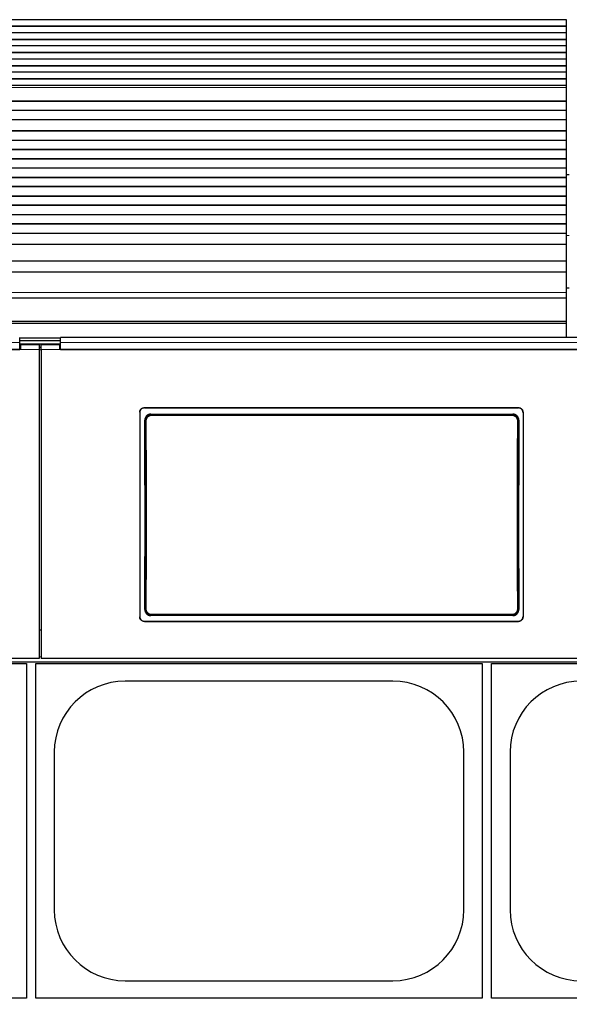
# Model space of a CAD drawing. Header units: inches. Extents: x 0 to 20790, y -12 to 14700.
# Tile 92 of 256: x 1990 to 2581, y 10541 to 11600. Entities that reach past the tile are written whole.
import ezdxf

# ---------------------------------------------------------------- set-up
doc = ezdxf.new("R2010")
doc.units = ezdxf.units.IN
doc.layers.add('1', color=7, linetype='Continuous', true_color=0xffffff)
doc.layers.add('254', color=7, linetype='Continuous', true_color=0xffffff)
doc.styles.add('latin_extended', font='simplex.shx')
doc.dimstyles.get("Standard").update_dxf_attribs({"dimtxt": 0.18, "dimasz": 0.18, "dimexe": 0.18, "dimexo": 0.0625, "dimgap": 0.09, "dimtad": 0, "dimtih": 1, "dimtoh": 1, "dimdec": 4, "dimzin": 0, "dimdsep": 46, "dimtxsty": 'Standard', "dimcen": 0.09, "dimadec": 0, "dimazin": 0, "dimtfac": 1, "dimtdec": 4, "dimtofl": 0, "dimtmove": 0, "dimatfit": 3, "dimfxl": 1, "dimtolj": 1, "dimtzin": 0, "dimarcsym": 0})

# ---------------------------------------------------------------- blocks, each defined once
blk = doc.blocks.new('_U2')
at = {"layer": '254', "color": 3, "linetype": 'Continuous', "lineweight": 13, "transparency": 16777216}
for p, q in [((7346.1, 11562.4), (7346.1, 8391.8)), ((658.6, 9851.5), (658.6, 8391.8)), ((781.1, 8426.8), (7223.6, 8426.8))]:
    blk.add_line(p, q, dxfattribs=at)
at = {"layer": '254', "color": 3, "transparency": 16777216}
for points in [[(781.1, 8447.2), (781.1, 8406.4), (658.6, 8426.8)], [(7223.6, 8406.4), (7223.6, 8447.2), (7346.1, 8426.8)]]:
    blk.add_solid(points, dxfattribs=at)
at = {"layer": 'Defpoints', "color": 0, "transparency": 16777216}
for p in [(7346.1, 11597.4), (658.6, 9886.5), (7346.1, 8426.8)]:
    blk.add_point(p, dxfattribs=at)
at = {"layer": '254', "color": 2, "lineweight": 13, "transparency": 16777216, "insert": (3786.5, 8610.6), "char_height": 122.5, "attachment_point": 1, "style": 'latin_extended'}
blk.add_mtext('\\A1;6687', dxfattribs=at)

msp = doc.modelspace()

# ---------------------------------------------------------------- linework, layer by layer
at = {"layer": '1', "color": 2, "linetype": 'Continuous', "lineweight": 25}
for p, q in [((2578.058, 11600.158), (1362.571, 11600.158)), ((2578.058, 11593.087), (2578.058, 11600.158)), ((2578.058, 11593.087), (1362.571, 11593.087)), ((2578.058, 11592.733), (1362.571, 11592.733)), ((2578.058, 11592.733), (2578.058, 11593.087)), ((2578.058, 11586.016), (2578.058, 11592.733)), ((2578.058, 11586.016), (1362.571, 11586.016)), ((2578.058, 11578.945), (1362.571, 11578.945)), ((2578.058, 11578.591), (1362.571, 11578.591)), ((2578.058, 11578.945), (2578.058, 11586.016)), ((2578.058, 11578.591), (2578.058, 11578.945)), ((2578.058, 11571.874), (2578.058, 11578.591)), ((2578.058, 11571.874), (1362.571, 11571.874)), ((2578.058, 11564.803), (2578.058, 11571.874)), ((2578.058, 11564.803), (1362.571, 11564.803)), ((2578.058, 11564.449), (1362.571, 11564.449)), ((2578.058, 11557.732), (1362.571, 11557.732)), ((2578.058, 11564.449), (2578.058, 11564.803)), ((2578.058, 11557.732), (2578.058, 11564.449)), ((2578.058, 11550.661), (2578.058, 11557.732)), ((2578.058, 11550.661), (1362.571, 11550.661)), ((2578.058, 11550.307), (1362.571, 11550.307)), ((2578.058, 11550.307), (2578.058, 11550.661)), ((2578.058, 11543.59), (2578.058, 11550.307)), ((2578.058, 11543.59), (1362.571, 11543.59)), ((2578.058, 11536.518), (1362.571, 11536.518)), ((2578.058, 11536.165), (1362.571, 11536.165)), ((2578.058, 11536.518), (2578.058, 11543.59)), ((2578.058, 11536.165), (2578.058, 11536.518)), ((2578.058, 11529.447), (2578.058, 11536.165)), ((2578.058, 11529.447), (1362.571, 11529.447)), ((2578.058, 11527.174), (2578.058, 11529.447)), ((2578.058, 11513.031), (2578.058, 11527.174)), ((2578.058, 11512.316), (1362.571, 11512.316)), ((2578.058, 11512.066), (1362.571, 11512.066)), ((2578.058, 11512.316), (2578.058, 11513.031)), ((2578.058, 11512.066), (2578.058, 11512.316)), ((2578.058, 11502.566), (2578.058, 11512.066)), ((2578.058, 11502.566), (1362.571, 11502.566)), ((2578.058, 11502.316), (1362.571, 11502.316)), ((2578.058, 11492.316), (1362.571, 11492.316)), ((2578.058, 11502.316), (2578.058, 11502.566)), ((2578.058, 11492.316), (2578.058, 11502.316)), ((2578.058, 11480.566), (2578.058, 11492.316)), ((2578.058, 11480.566), (1362.571, 11480.566)), ((2578.058, 11480.316), (1362.571, 11480.316)), ((2578.058, 11480.316), (2578.058, 11480.566)), ((2578.058, 11470.316), (2578.058, 11480.316)), ((2578.058, 11470.316), (1362.571, 11470.316)), ((2578.058, 11470.066), (1362.571, 11470.066)), ((2578.058, 11460.566), (1362.571, 11460.566)), ((2578.058, 11470.066), (2578.058, 11470.316)), ((2578.058, 11460.566), (2578.058, 11470.066)), ((2578.058, 11460.316), (2578.058, 11460.566)), ((2578.058, 11460.316), (1362.571, 11460.316)), ((2578.058, 11450.316), (1362.571, 11450.316)), ((2578.058, 11450.066), (1362.571, 11450.066)), ((2578.058, 11450.316), (2578.058, 11460.316)), ((2578.058, 11450.066), (2578.058, 11450.316)), ((2578.058, 11440.566), (2578.058, 11450.066)), ((2578.058, 11440.566), (1362.571, 11440.566)), ((2578.058, 11440.316), (1362.571, 11440.316)), ((2578.058, 11440.316), (2578.058, 11440.566)), ((2578.058, 11430.316), (2578.058, 11440.316)), ((2578.058, 11430.316), (1362.571, 11430.316)), ((2578.058, 11430.066), (1362.571, 11430.066)), ((2578.058, 11433.463), (2581.054, 11433.463)), ((2578.058, 11433.463), (2581.054, 11433.463)), ((2578.058, 11430.066), (2578.058, 11430.316)), ((2578.058, 11420.566), (2578.058, 11430.066)), ((2578.058, 11420.566), (1362.571, 11420.566)), ((2578.058, 11420.316), (1362.571, 11420.316)), ((2578.058, 11420.316), (2578.058, 11420.566)), ((2578.058, 11410.316), (2578.058, 11420.316)), ((2578.058, 11410.316), (1362.571, 11410.316)), ((2578.058, 11410.066), (1362.571, 11410.066)), ((2578.058, 11410.066), (2578.058, 11410.316)), ((2578.058, 11400.566), (2578.058, 11410.066)), ((2578.058, 11400.566), (1362.571, 11400.566)), ((2578.058, 11400.316), (1362.571, 11400.316)), ((2578.058, 11400.316), (2578.058, 11400.566)), ((2578.058, 11390.316), (2578.058, 11400.316)), ((2578.058, 11390.316), (1362.571, 11390.316)), ((2578.058, 11390.066), (1362.571, 11390.066)), ((2578.058, 11390.066), (2578.058, 11390.316)), ((2578.058, 11380.566), (2578.058, 11390.066)), ((2578.058, 11380.566), (1362.571, 11380.566)), ((2578.058, 11380.316), (1362.571, 11380.316)), ((2578.058, 11380.316), (2578.058, 11380.566)), ((2578.058, 11370.316), (2578.058, 11380.316)), ((2578.058, 11370.316), (1362.571, 11370.316)), ((2578.058, 11370.066), (1362.571, 11370.066)), ((2578.058, 11370.066), (2578.058, 11370.316)), ((2578.058, 11358.333), (2578.058, 11370.066)), ((2578.058, 11358.333), (1362.571, 11358.333)), ((2578.058, 11340.521), (2578.058, 11358.333)), ((2578.058, 11340.521), (1362.571, 11340.521)), ((2578.058, 11328.561), (2578.058, 11340.521)), ((2578.058, 11328.561), (1362.058, 11328.561)), ((2578.058, 11306.698), (2578.058, 11328.561)), ((2581.058, 11311.463), (2578.055, 11311.463)), ((2578.058, 11300.978), (2578.058, 11306.698)), ((1362.058, 11300.978), (2578.058, 11300.978)), ((2578.058, 11275.435), (2578.058, 11300.977)), ((2578.058, 11275.435), (1362.058, 11275.435)), ((2578.058, 11273.171), (1362.058, 11273.171)), ((2578.058, 11273.171), (2578.058, 11275.435)), ((2578.058, 11258.23), (2578.058, 11273.171)), ((1990.308, 11252.857), (1990.308, 11258.229)), ((2034.308, 11257.426), (1990.308, 11257.426)), ((2034.308, 11254.827), (1990.308, 11254.827)), ((1990.308, 11245.343), (1990.308, 11252.857)), ((2034.301, 11251.123), (1990.319, 11251.123)), ((2011.308, 11250.418), (1991.308, 11250.418)), ((1991.308, 11250.418), (1991.308, 11245.338)), ((2011.308, 11250.418), (2011.308, 11245.338)), ((2033.308, 11250.418), (2013.308, 11250.418)), ((2013.308, 11245.338), (2013.308, 11250.418)), ((2033.308, 11245.338), (2033.308, 11250.418)), ((2617.308, 11258.229), (2034.308, 11258.229)), ((2034.308, 11252.857), (2034.308, 11258.229)), ((2034.308, 11245.343), (2034.308, 11252.857)), ((1991.308, 11245.338), (1406.308, 11245.338)), ((1407.308, 11245.343), (1990.308, 11245.343)), ((1991.308, 11247.418), (1990.308, 11247.418)), ((2013.308, 11247.418), (2011.308, 11247.418)), ((2011.308, 11245.338), (2011.308, 10912.968)), ((2013.308, 11245.338), (2013.308, 10912.968)), ((2034.308, 11247.418), (2033.308, 11247.418)), ((2618.308, 11245.338), (2033.308, 11245.338)), ((2034.308, 11245.343), (2617.308, 11245.343)), ((2119.308, 11177.86), (2119.308, 10957.787)), ((2124.308, 11182.835), (2526.308, 11182.835)), ((2124.308, 11182.531), (2526.308, 11182.531)), ((2131.222, 11175.773), (2520.394, 11175.773)), ((2531.308, 11177.86), (2531.308, 10957.787)), ((2124.308, 10953.076), (2526.308, 10953.076)), ((2124.308, 10952.806), (2526.308, 10952.806)), ((2520.331, 10959.118), (2131.285, 10959.118)), ((2013.308, 10943.366), (2011.308, 10943.366)), ((2011.308, 10912.968), (1386.308, 10912.968)), ((2638.308, 10912.968), (2013.308, 10912.968)), ((1386.308, 10909.382), (2636.308, 10909.382)), ((1517.558, 10907.463), (1997.558, 10907.463)), ((1997.558, 10907.463), (1997.558, 10547.463)), ((2007.558, 10907.463), (2487.558, 10907.463)), ((2007.558, 10547.463), (2007.558, 10907.463)), ((2487.558, 10907.463), (2487.558, 10547.463)), ((2497.558, 10907.463), (2977.558, 10907.463)), ((2497.558, 10547.463), (2497.558, 10907.463)), ((2391.558, 10888.563), (2103.558, 10888.563)), ((2027.458, 10812.463), (2027.458, 10642.463)), ((2467.658, 10642.463), (2467.658, 10812.463)), ((2517.458, 10812.463), (2517.458, 10642.463)), ((2103.558, 10566.363), (2391.558, 10566.363)), ((1997.558, 10547.463), (1517.558, 10547.463)), ((2487.558, 10547.463), (2007.558, 10547.463)), ((2977.558, 10547.463), (2497.558, 10547.463))]:
    msp.add_line(p, q, dxfattribs=at)
at = {"layer": '1', "color": 110, "linetype": 'Continuous', "lineweight": 13}
for p, q in [((2578.058, 11527.174), (1362.571, 11527.174)), ((2578.058, 11513.031), (1362.571, 11513.031)), ((2581.06, 11367.913), (2578.059, 11367.913)), ((2578.058, 11306.698), (1362.058, 11306.698)), ((2011.308, 11245.338), (1991.308, 11245.338)), ((2033.308, 11245.338), (2013.308, 11245.338)), ((2124.308, 11182.835), (2124.308, 11182.531)), ((2131.222, 11175.773), (2131.78, 11175.215)), ((2131.78, 11175.215), (2519.837, 11175.215)), ((2131.78, 11175.215), (2131.78, 11174.305)), ((2519.837, 11175.215), (2520.394, 11175.773)), ((2519.837, 11175.215), (2519.837, 11174.305)), ((2526.308, 11182.531), (2526.308, 11182.835)), ((2125.314, 11168.698), (2124.763, 11169.249)), ((2519.837, 11174.305), (2131.78, 11174.305)), ((2526.854, 11169.249), (2526.302, 11168.698)), ((2124.822, 10965.637), (2125.314, 10966.129)), ((2526.302, 10966.129), (2526.794, 10965.637)), ((2124.308, 10953.076), (2124.308, 10952.806)), ((2131.78, 10959.613), (2131.285, 10959.118)), ((2131.78, 10959.613), (2131.78, 10960.523)), ((2131.78, 10960.523), (2519.837, 10960.523)), ((2519.837, 10959.613), (2131.78, 10959.613)), ((2519.837, 10960.523), (2519.837, 10959.613)), ((2520.331, 10959.118), (2519.837, 10959.613)), ((2526.308, 10952.806), (2526.308, 10953.076)), ((2013.3, 10914.651), (2011.308, 10914.651))]:
    msp.add_line(p, q, dxfattribs=at)
at = {"layer": '1', "color": 2, "linetype": 'Continuous', "lineweight": 25}
for centre, start, end in [((2103.558, 10812.463), 90, 180), ((2391.558, 10812.463), 0, 90), ((2593.558, 10812.463), 90, 180), ((2103.558, 10642.463), 180, 270), ((2391.558, 10642.463), 270, 0), ((2593.558, 10642.463), 180, 270)]:
    msp.add_arc(centre, 76.1, start, end, dxfattribs=at)
for centre, start_param, end_param in [((2062.131, 11060.803), 4.63300086, 4.80288434), ((2589.486, 11060.803), 1.48030098, 1.65018446)]:
    msp.add_ellipse(centre, major_axis=(0, 1200), ratio=0.05240778, start_param=start_param, end_param=end_param, dxfattribs=at)
at = {"layer": '1', "color": 110, "linetype": 'Continuous', "lineweight": 13}
for centre, major_axis, ratio, start_param, end_param in [((2126.313, 11168.698), (1, 0.004), 0.08447327, 1.57042101, 3.08904478), ((2062.702, 11067.414), (0, 1199), 0.05240778, 4.6278141, 4.79696387), ((2063.7, 11067.414), (0, 1200), 0.05236411, 4.6278141, 4.79696387), ((2587.916, 11067.414), (0, 1200), 0.05236411, 1.48622144, 1.65537122), ((2525.304, 11168.698), (-1, 0.004), 0.08447327, 3.19414052, 4.71276429), ((2588.915, 11067.414), (0, 1199), 0.05240778, 1.48622144, 1.65537122), ((2126.313, 10966.129), (1, -0.004), 0.08447327, 3.19414052, 4.71276429), ((2525.304, 10966.129), (1, 0.004), 0.08447327, 4.71201367, 6.23063744)]:
    msp.add_ellipse(centre, major_axis=major_axis, ratio=ratio, start_param=start_param, end_param=end_param, dxfattribs=at)
for points, degree in [([(1990.308, 11252.857), (1407.308, 11252.857)], 1), ([(2617.308, 11252.857), (2034.308, 11252.857)], 1), ([(2013.308, 11244.873), (2012.642, 11244.873), (2011.975, 11244.873), (2011.308, 11244.873)], 3)]:
    msp.add_open_spline(points, degree=degree, dxfattribs=at)
at = {"layer": '1', "color": 2, "linetype": 'Continuous', "lineweight": 25}
for points, knots in [([(2119.308, 11177.86), (2119.308, 11178.024), (2119.316, 11178.187), (2119.348, 11178.51), (2119.396, 11178.831), (2119.475, 11179.146), (2119.535, 11179.341), (2119.547, 11179.38), (2119.573, 11179.458), (2119.586, 11179.497), (2119.628, 11179.613), (2119.658, 11179.689), (2119.752, 11179.915), (2119.891, 11180.208), (2120.058, 11180.486), (2120.194, 11180.689), (2120.241, 11180.756), (2120.314, 11180.854), (2120.339, 11180.887), (2120.39, 11180.951), (2120.416, 11180.983), (2120.546, 11181.142), (2120.656, 11181.262), (2120.887, 11181.492), (2121.128, 11181.709), (2121.39, 11181.903), (2121.561, 11182.017), (2121.595, 11182.039), (2121.665, 11182.083), (2121.7, 11182.105), (2121.806, 11182.168), (2121.877, 11182.208), (2122.093, 11182.324), (2122.388, 11182.462), (2122.694, 11182.572), (2122.929, 11182.643), (2123.008, 11182.665), (2123.167, 11182.705), (2123.248, 11182.723), (2123.49, 11182.771), (2123.815, 11182.819), (2124.143, 11182.835), (2124.308, 11182.835)], [0, 0, 0, 0, 0.0625, 0.0625, 0.125, 0.1875, 0.1875, 0.203125, 0.203125, 0.21875, 0.21875, 0.25, 0.25, 0.3125, 0.375, 0.375, 0.40625, 0.40625, 0.421875, 0.421875, 0.4375, 0.4375, 0.5, 0.5, 0.5625, 0.625, 0.625, 0.640625, 0.640625, 0.65625, 0.65625, 0.6875, 0.6875, 0.75, 0.8125, 0.8125, 0.84375, 0.84375, 0.875, 0.875, 0.9375, 1, 1, 1, 1]), ([(2124.308, 11182.531), (2124.143, 11182.531), (2123.98, 11182.523), (2123.655, 11182.491), (2123.333, 11182.444), (2123.016, 11182.365), (2122.82, 11182.306), (2122.781, 11182.293), (2122.703, 11182.268), (2122.664, 11182.254), (2122.547, 11182.213), (2122.471, 11182.184), (2122.244, 11182.09), (2121.949, 11181.951), (2121.669, 11181.785), (2121.466, 11181.65), (2121.365, 11181.579), (2121.267, 11181.505), (2121.202, 11181.455), (2121.17, 11181.429), (2121.011, 11181.299), (2120.889, 11181.19), (2120.659, 11180.961), (2120.44, 11180.721), (2120.245, 11180.46), (2120.131, 11180.29), (2120.108, 11180.256), (2120.064, 11180.187), (2120.042, 11180.152), (2119.979, 11180.046), (2119.939, 11179.975), (2119.823, 11179.76), (2119.683, 11179.467), (2119.573, 11179.162), (2119.502, 11178.929), (2119.48, 11178.85), (2119.44, 11178.691), (2119.421, 11178.611), (2119.373, 11178.37), (2119.325, 11178.047), (2119.308, 11177.72), (2119.308, 11177.556)], [0, 0, 0, 0, 0.0625, 0.0625, 0.125, 0.1875, 0.1875, 0.203125, 0.203125, 0.21875, 0.21875, 0.25, 0.25, 0.3125, 0.375, 0.375, 0.40625, 0.421875, 0.421875, 0.4375, 0.4375, 0.5, 0.5, 0.5625, 0.625, 0.625, 0.640625, 0.640625, 0.65625, 0.65625, 0.6875, 0.6875, 0.75, 0.8125, 0.8125, 0.84375, 0.84375, 0.875, 0.875, 0.9375, 1, 1, 1, 1]), ([(2131.222, 11175.773), (2131.007, 11175.773), (2130.794, 11175.762), (2130.371, 11175.72), (2130.162, 11175.689), (2129.746, 11175.605), (2129.54, 11175.553), (2129.284, 11175.475), (2129.233, 11175.459), (2129.132, 11175.425), (2129.081, 11175.408), (2128.93, 11175.353), (2128.83, 11175.314), (2128.535, 11175.191), (2128.153, 11175.008), (2127.79, 11174.789), (2127.526, 11174.61), (2127.439, 11174.548), (2127.311, 11174.452), (2127.269, 11174.42), (2127.184, 11174.353), (2127.143, 11174.319), (2126.937, 11174.149), (2126.781, 11174.005), (2126.483, 11173.703), (2126.342, 11173.546), (2126.076, 11173.216), (2125.951, 11173.045), (2125.804, 11172.822), (2125.775, 11172.777), (2125.719, 11172.686), (2125.636, 11172.549), (2125.558, 11172.409), (2125.41, 11172.128), (2125.233, 11171.744), (2125.093, 11171.345), (2125.002, 11171.04), (2124.975, 11170.937), (2124.937, 11170.781), (2124.925, 11170.729), (2124.902, 11170.624), (2124.891, 11170.572), (2124.841, 11170.31), (2124.781, 11169.889), (2124.762, 11169.463), (2124.763, 11169.249)], [0, 0, 0, 0, 0.0625, 0.0625, 0.125, 0.125, 0.1875, 0.1875, 0.203125, 0.203125, 0.21875, 0.21875, 0.25, 0.25, 0.3125, 0.375, 0.375, 0.40625, 0.40625, 0.421875, 0.421875, 0.4375, 0.4375, 0.5, 0.5, 0.5625, 0.5625, 0.625, 0.625, 0.640625, 0.640625, 0.65625, 0.6875, 0.6875, 0.75, 0.8125, 0.8125, 0.84375, 0.84375, 0.859375, 0.859375, 0.875, 0.875, 0.9375, 1, 1, 1, 1]), ([(2526.302, 11168.698), (2526.303, 11168.913), (2526.284, 11169.339), (2526.223, 11169.761), (2526.172, 11170.024), (2526.161, 11170.076), (2526.138, 11170.181), (2526.101, 11170.337), (2526.059, 11170.491), (2525.968, 11170.795), (2525.828, 11171.194), (2525.649, 11171.578), (2525.5, 11171.86), (2525.448, 11171.953), (2525.366, 11172.092), (2525.338, 11172.137), (2525.281, 11172.228), (2525.252, 11172.273), (2525.106, 11172.495), (2524.855, 11172.836), (2524.572, 11173.151), (2524.348, 11173.377), (2524.272, 11173.451), (2524.154, 11173.559), (2524.114, 11173.594), (2524.033, 11173.664), (2523.992, 11173.699), (2523.786, 11173.87), (2523.615, 11173.997), (2523.264, 11174.234), (2523.082, 11174.343), (2522.71, 11174.544), (2522.518, 11174.635), (2522.272, 11174.738), (2522.222, 11174.758), (2522.122, 11174.797), (2522.072, 11174.815), (2521.921, 11174.87), (2521.819, 11174.903), (2521.514, 11174.996), (2521.104, 11175.099), (2520.686, 11175.162), (2520.264, 11175.204), (2520.051, 11175.214), (2519.837, 11175.215)], [0, 0, 0, 0, 0.0625, 0.125, 0.125, 0.140625, 0.140625, 0.15625, 0.1875, 0.1875, 0.25, 0.3125, 0.3125, 0.34375, 0.34375, 0.359375, 0.359375, 0.375, 0.375, 0.4375, 0.5, 0.5, 0.53125, 0.53125, 0.546875, 0.546875, 0.5625, 0.5625, 0.625, 0.625, 0.6875, 0.6875, 0.75, 0.75, 0.765625, 0.765625, 0.78125, 0.78125, 0.8125, 0.8125, 0.875, 0.9375, 0.9375, 1, 1, 1, 1]), ([(2526.854, 11169.249), (2526.855, 11169.464), (2526.845, 11169.676), (2526.806, 11170.097), (2526.777, 11170.306), (2526.697, 11170.721), (2526.647, 11170.927), (2526.572, 11171.182), (2526.557, 11171.233), (2526.524, 11171.334), (2526.507, 11171.385), (2526.454, 11171.537), (2526.417, 11171.636), (2526.297, 11171.932), (2526.119, 11172.316), (2525.905, 11172.68), (2525.731, 11172.946), (2525.671, 11173.034), (2525.577, 11173.163), (2525.545, 11173.205), (2525.48, 11173.29), (2525.447, 11173.332), (2525.278, 11173.541), (2525.137, 11173.7), (2524.839, 11174.002), (2524.684, 11174.145), (2524.359, 11174.416), (2524.189, 11174.543), (2523.968, 11174.693), (2523.924, 11174.722), (2523.834, 11174.78), (2523.788, 11174.809), (2523.651, 11174.892), (2523.558, 11174.945), (2523.277, 11175.097), (2522.894, 11175.281), (2522.496, 11175.425), (2522.191, 11175.519), (2522.088, 11175.548), (2521.933, 11175.587), (2521.88, 11175.6), (2521.776, 11175.623), (2521.723, 11175.635), (2521.46, 11175.688), (2521.037, 11175.751), (2520.609, 11175.773), (2520.394, 11175.773)], [0, 0, 0, 0, 0.0625, 0.0625, 0.125, 0.125, 0.1875, 0.1875, 0.203125, 0.203125, 0.21875, 0.21875, 0.25, 0.25, 0.3125, 0.375, 0.375, 0.40625, 0.40625, 0.421875, 0.421875, 0.4375, 0.4375, 0.5, 0.5, 0.5625, 0.5625, 0.625, 0.625, 0.640625, 0.640625, 0.65625, 0.65625, 0.6875, 0.6875, 0.75, 0.8125, 0.8125, 0.84375, 0.84375, 0.859375, 0.859375, 0.875, 0.875, 0.9375, 1, 1, 1, 1]), ([(2526.308, 11182.835), (2526.473, 11182.835), (2526.637, 11182.827), (2526.962, 11182.795), (2527.284, 11182.748), (2527.6, 11182.669), (2527.797, 11182.61), (2527.836, 11182.598), (2527.914, 11182.572), (2527.953, 11182.559), (2528.069, 11182.517), (2528.146, 11182.488), (2528.373, 11182.394), (2528.668, 11182.256), (2528.947, 11182.089), (2529.151, 11181.954), (2529.251, 11181.884), (2529.35, 11181.81), (2529.415, 11181.759), (2529.447, 11181.734), (2529.606, 11181.604), (2529.727, 11181.494), (2529.958, 11181.265), (2530.177, 11181.025), (2530.372, 11180.764), (2530.486, 11180.595), (2530.508, 11180.56), (2530.552, 11180.491), (2530.574, 11180.456), (2530.638, 11180.351), (2530.678, 11180.28), (2530.794, 11180.064), (2530.933, 11179.771), (2531.043, 11179.466), (2531.115, 11179.233), (2531.137, 11179.154), (2531.177, 11178.996), (2531.195, 11178.915), (2531.244, 11178.674), (2531.292, 11178.351), (2531.308, 11178.024), (2531.308, 11177.86)], [0, 0, 0, 0, 0.0625, 0.0625, 0.125, 0.1875, 0.1875, 0.203125, 0.203125, 0.21875, 0.21875, 0.25, 0.25, 0.3125, 0.375, 0.375, 0.40625, 0.421875, 0.421875, 0.4375, 0.4375, 0.5, 0.5, 0.5625, 0.625, 0.625, 0.640625, 0.640625, 0.65625, 0.65625, 0.6875, 0.6875, 0.75, 0.8125, 0.8125, 0.84375, 0.84375, 0.875, 0.875, 0.9375, 1, 1, 1, 1]), ([(2531.308, 11177.556), (2531.308, 11177.72), (2531.3, 11177.883), (2531.268, 11178.206), (2531.22, 11178.527), (2531.141, 11178.842), (2531.082, 11179.037), (2531.069, 11179.076), (2531.044, 11179.154), (2531.03, 11179.193), (2530.989, 11179.308), (2530.959, 11179.385), (2530.865, 11179.611), (2530.726, 11179.904), (2530.558, 11180.182), (2530.422, 11180.385), (2530.375, 11180.451), (2530.302, 11180.55), (2530.277, 11180.582), (2530.227, 11180.647), (2530.201, 11180.679), (2530.07, 11180.837), (2529.96, 11180.958), (2529.73, 11181.187), (2529.489, 11181.405), (2529.227, 11181.599), (2529.056, 11181.713), (2529.022, 11181.735), (2528.952, 11181.779), (2528.917, 11181.801), (2528.811, 11181.864), (2528.74, 11181.904), (2528.523, 11182.019), (2528.229, 11182.158), (2527.922, 11182.268), (2527.688, 11182.339), (2527.609, 11182.361), (2527.449, 11182.4), (2527.369, 11182.419), (2527.126, 11182.467), (2526.802, 11182.515), (2526.473, 11182.531), (2526.308, 11182.531)], [0, 0, 0, 0, 0.0625, 0.0625, 0.125, 0.1875, 0.1875, 0.203125, 0.203125, 0.21875, 0.21875, 0.25, 0.25, 0.3125, 0.375, 0.375, 0.40625, 0.40625, 0.421875, 0.421875, 0.4375, 0.4375, 0.5, 0.5, 0.5625, 0.625, 0.625, 0.640625, 0.640625, 0.65625, 0.65625, 0.6875, 0.6875, 0.75, 0.8125, 0.8125, 0.84375, 0.84375, 0.875, 0.875, 0.9375, 1, 1, 1, 1]), ([(2124.822, 10965.637), (2124.821, 10965.423), (2124.831, 10965.211), (2124.87, 10964.789), (2124.9, 10964.58), (2124.98, 10964.166), (2125.03, 10963.96), (2125.105, 10963.705), (2125.121, 10963.654), (2125.154, 10963.552), (2125.171, 10963.501), (2125.224, 10963.35), (2125.261, 10963.25), (2125.381, 10962.955), (2125.56, 10962.571), (2125.774, 10962.206), (2125.949, 10961.941), (2126.009, 10961.853), (2126.103, 10961.724), (2126.135, 10961.682), (2126.2, 10961.597), (2126.233, 10961.555), (2126.402, 10961.347), (2126.544, 10961.188), (2126.841, 10960.886), (2126.997, 10960.743), (2127.322, 10960.473), (2127.492, 10960.345), (2127.713, 10960.196), (2127.757, 10960.166), (2127.848, 10960.109), (2127.893, 10960.08), (2128.031, 10959.997), (2128.123, 10959.944), (2128.404, 10959.792), (2128.787, 10959.609), (2129.185, 10959.465), (2129.49, 10959.371), (2129.593, 10959.343), (2129.748, 10959.303), (2129.8, 10959.291), (2129.905, 10959.267), (2129.957, 10959.256), (2130.22, 10959.203), (2130.643, 10959.14), (2131.07, 10959.118), (2131.285, 10959.118)], [0, 0, 0, 0, 0.0625, 0.0625, 0.125, 0.125, 0.1875, 0.1875, 0.203125, 0.203125, 0.21875, 0.21875, 0.25, 0.25, 0.3125, 0.375, 0.375, 0.40625, 0.40625, 0.421875, 0.421875, 0.4375, 0.4375, 0.5, 0.5, 0.5625, 0.5625, 0.625, 0.625, 0.640625, 0.640625, 0.65625, 0.65625, 0.6875, 0.6875, 0.75, 0.8125, 0.8125, 0.84375, 0.84375, 0.859375, 0.859375, 0.875, 0.875, 0.9375, 1, 1, 1, 1]), ([(2125.314, 10966.129), (2125.313, 10965.915), (2125.333, 10965.489), (2125.394, 10965.066), (2125.445, 10964.804), (2125.456, 10964.751), (2125.479, 10964.647), (2125.515, 10964.491), (2125.557, 10964.337), (2125.648, 10964.032), (2125.789, 10963.634), (2125.968, 10963.25), (2126.117, 10962.968), (2126.169, 10962.874), (2126.251, 10962.736), (2126.279, 10962.69), (2126.335, 10962.6), (2126.364, 10962.555), (2126.511, 10962.333), (2126.762, 10961.991), (2127.045, 10961.677), (2127.268, 10961.451), (2127.345, 10961.377), (2127.463, 10961.269), (2127.503, 10961.233), (2127.583, 10961.163), (2127.624, 10961.129), (2127.831, 10960.958), (2128.001, 10960.831), (2128.353, 10960.594), (2128.534, 10960.485), (2128.907, 10960.284), (2129.099, 10960.193), (2129.345, 10960.09), (2129.395, 10960.07), (2129.495, 10960.031), (2129.545, 10960.012), (2129.696, 10959.958), (2129.797, 10959.924), (2130.102, 10959.832), (2130.513, 10959.728), (2130.931, 10959.666), (2131.353, 10959.624), (2131.565, 10959.613), (2131.78, 10959.613)], [0, 0, 0, 0, 0.0625, 0.125, 0.125, 0.140625, 0.140625, 0.15625, 0.1875, 0.1875, 0.25, 0.3125, 0.3125, 0.34375, 0.34375, 0.359375, 0.359375, 0.375, 0.375, 0.4375, 0.5, 0.5, 0.53125, 0.53125, 0.546875, 0.546875, 0.5625, 0.5625, 0.625, 0.625, 0.6875, 0.6875, 0.75, 0.75, 0.765625, 0.765625, 0.78125, 0.78125, 0.8125, 0.8125, 0.875, 0.9375, 0.9375, 1, 1, 1, 1]), ([(2520.331, 10959.118), (2520.546, 10959.118), (2520.759, 10959.129), (2521.182, 10959.171), (2521.391, 10959.202), (2521.807, 10959.285), (2522.013, 10959.337), (2522.268, 10959.415), (2522.319, 10959.431), (2522.421, 10959.465), (2522.471, 10959.482), (2522.623, 10959.537), (2522.722, 10959.576), (2523.017, 10959.699), (2523.4, 10959.881), (2523.762, 10960.101), (2524.026, 10960.279), (2524.113, 10960.34), (2524.241, 10960.436), (2524.284, 10960.469), (2524.368, 10960.535), (2524.41, 10960.569), (2524.615, 10960.74), (2524.772, 10960.883), (2525.07, 10961.184), (2525.211, 10961.342), (2525.477, 10961.671), (2525.603, 10961.842), (2525.75, 10962.065), (2525.779, 10962.11), (2525.835, 10962.201), (2525.919, 10962.338), (2525.996, 10962.477), (2526.144, 10962.759), (2526.322, 10963.142), (2526.463, 10963.541), (2526.554, 10963.847), (2526.581, 10963.95), (2526.62, 10964.105), (2526.632, 10964.157), (2526.654, 10964.262), (2526.665, 10964.314), (2526.716, 10964.576), (2526.776, 10964.997), (2526.795, 10965.423), (2526.794, 10965.637)], [0, 0, 0, 0, 0.0625, 0.0625, 0.125, 0.125, 0.1875, 0.1875, 0.203125, 0.203125, 0.21875, 0.21875, 0.25, 0.25, 0.3125, 0.375, 0.375, 0.40625, 0.40625, 0.421875, 0.421875, 0.4375, 0.4375, 0.5, 0.5, 0.5625, 0.5625, 0.625, 0.625, 0.640625, 0.640625, 0.65625, 0.6875, 0.6875, 0.75, 0.8125, 0.8125, 0.84375, 0.84375, 0.859375, 0.859375, 0.875, 0.875, 0.9375, 1, 1, 1, 1]), ([(2119.308, 10958.056), (2119.308, 10957.892), (2119.316, 10957.729), (2119.348, 10957.405), (2119.396, 10957.085), (2119.475, 10956.769), (2119.535, 10956.574), (2119.547, 10956.535), (2119.573, 10956.457), (2119.586, 10956.418), (2119.628, 10956.302), (2119.658, 10956.225), (2119.752, 10955.999), (2119.891, 10955.706), (2120.058, 10955.427), (2120.194, 10955.224), (2120.241, 10955.158), (2120.314, 10955.059), (2120.339, 10955.027), (2120.39, 10954.962), (2120.416, 10954.93), (2120.546, 10954.771), (2120.656, 10954.65), (2120.887, 10954.421), (2121.128, 10954.203), (2121.39, 10954.009), (2121.561, 10953.895), (2121.595, 10953.872), (2121.665, 10953.828), (2121.7, 10953.807), (2121.806, 10953.744), (2121.877, 10953.703), (2122.093, 10953.588), (2122.388, 10953.449), (2122.694, 10953.339), (2122.929, 10953.268), (2123.008, 10953.246), (2123.167, 10953.206), (2123.248, 10953.188), (2123.49, 10953.14), (2123.815, 10953.092), (2124.143, 10953.076), (2124.308, 10953.076)], [0, 0, 0, 0, 0.0625, 0.0625, 0.125, 0.1875, 0.1875, 0.203125, 0.203125, 0.21875, 0.21875, 0.25, 0.25, 0.3125, 0.375, 0.375, 0.40625, 0.40625, 0.421875, 0.421875, 0.4375, 0.4375, 0.5, 0.5, 0.5625, 0.625, 0.625, 0.640625, 0.640625, 0.65625, 0.65625, 0.6875, 0.6875, 0.75, 0.8125, 0.8125, 0.84375, 0.84375, 0.875, 0.875, 0.9375, 1, 1, 1, 1]), ([(2124.308, 10952.806), (2124.143, 10952.806), (2123.98, 10952.814), (2123.655, 10952.846), (2123.333, 10952.894), (2123.016, 10952.973), (2122.82, 10953.032), (2122.781, 10953.044), (2122.703, 10953.07), (2122.664, 10953.083), (2122.547, 10953.125), (2122.471, 10953.154), (2122.244, 10953.248), (2121.949, 10953.387), (2121.669, 10953.553), (2121.466, 10953.689), (2121.365, 10953.759), (2121.267, 10953.833), (2121.202, 10953.884), (2121.17, 10953.909), (2121.011, 10954.039), (2120.889, 10954.149), (2120.659, 10954.378), (2120.44, 10954.619), (2120.245, 10954.88), (2120.131, 10955.05), (2120.108, 10955.084), (2120.064, 10955.153), (2120.042, 10955.188), (2119.979, 10955.294), (2119.939, 10955.365), (2119.823, 10955.58), (2119.683, 10955.874), (2119.573, 10956.179), (2119.502, 10956.413), (2119.48, 10956.491), (2119.44, 10956.65), (2119.421, 10956.731), (2119.373, 10956.972), (2119.325, 10957.295), (2119.308, 10957.623), (2119.308, 10957.787)], [0, 0, 0, 0, 0.0625, 0.0625, 0.125, 0.1875, 0.1875, 0.203125, 0.203125, 0.21875, 0.21875, 0.25, 0.25, 0.3125, 0.375, 0.375, 0.40625, 0.421875, 0.421875, 0.4375, 0.4375, 0.5, 0.5, 0.5625, 0.625, 0.625, 0.640625, 0.640625, 0.65625, 0.65625, 0.6875, 0.6875, 0.75, 0.8125, 0.8125, 0.84375, 0.84375, 0.875, 0.875, 0.9375, 1, 1, 1, 1]), ([(2526.308, 10953.076), (2526.473, 10953.076), (2526.637, 10953.084), (2526.962, 10953.116), (2527.284, 10953.163), (2527.6, 10953.242), (2527.797, 10953.301), (2527.836, 10953.313), (2527.914, 10953.339), (2527.953, 10953.353), (2528.069, 10953.394), (2528.146, 10953.423), (2528.373, 10953.517), (2528.668, 10953.656), (2528.947, 10953.823), (2529.151, 10953.958), (2529.251, 10954.028), (2529.35, 10954.103), (2529.415, 10954.153), (2529.447, 10954.179), (2529.606, 10954.309), (2529.727, 10954.418), (2529.958, 10954.648), (2530.177, 10954.888), (2530.372, 10955.149), (2530.486, 10955.319), (2530.508, 10955.353), (2530.552, 10955.423), (2530.574, 10955.458), (2530.638, 10955.563), (2530.678, 10955.634), (2530.794, 10955.85), (2530.933, 10956.143), (2531.043, 10956.448), (2531.115, 10956.682), (2531.137, 10956.761), (2531.177, 10956.92), (2531.195, 10957), (2531.244, 10957.241), (2531.292, 10957.565), (2531.308, 10957.892), (2531.308, 10958.056)], [0, 0, 0, 0, 0.0625, 0.0625, 0.125, 0.1875, 0.1875, 0.203125, 0.203125, 0.21875, 0.21875, 0.25, 0.25, 0.3125, 0.375, 0.375, 0.40625, 0.421875, 0.421875, 0.4375, 0.4375, 0.5, 0.5, 0.5625, 0.625, 0.625, 0.640625, 0.640625, 0.65625, 0.65625, 0.6875, 0.6875, 0.75, 0.8125, 0.8125, 0.84375, 0.84375, 0.875, 0.875, 0.9375, 1, 1, 1, 1]), ([(2531.308, 10957.787), (2531.308, 10957.623), (2531.3, 10957.459), (2531.268, 10957.136), (2531.22, 10956.815), (2531.141, 10956.5), (2531.082, 10956.304), (2531.069, 10956.265), (2531.044, 10956.187), (2531.03, 10956.149), (2530.989, 10956.032), (2530.959, 10955.956), (2530.865, 10955.73), (2530.726, 10955.436), (2530.558, 10955.158), (2530.422, 10954.955), (2530.375, 10954.888), (2530.302, 10954.79), (2530.277, 10954.757), (2530.227, 10954.693), (2530.201, 10954.66), (2530.07, 10954.502), (2529.96, 10954.381), (2529.73, 10954.151), (2529.489, 10953.933), (2529.227, 10953.739), (2529.056, 10953.625), (2529.022, 10953.603), (2528.952, 10953.559), (2528.917, 10953.538), (2528.811, 10953.474), (2528.74, 10953.434), (2528.523, 10953.319), (2528.229, 10953.18), (2527.922, 10953.07), (2527.688, 10952.999), (2527.609, 10952.977), (2527.449, 10952.937), (2527.369, 10952.919), (2527.126, 10952.871), (2526.802, 10952.823), (2526.473, 10952.806), (2526.308, 10952.806)], [0, 0, 0, 0, 0.0625, 0.0625, 0.125, 0.1875, 0.1875, 0.203125, 0.203125, 0.21875, 0.21875, 0.25, 0.25, 0.3125, 0.375, 0.375, 0.40625, 0.40625, 0.421875, 0.421875, 0.4375, 0.4375, 0.5, 0.5, 0.5625, 0.625, 0.625, 0.640625, 0.640625, 0.65625, 0.65625, 0.6875, 0.6875, 0.75, 0.8125, 0.8125, 0.84375, 0.84375, 0.875, 0.875, 0.9375, 1, 1, 1, 1])]:
    msp.add_open_spline(points, degree=3, knots=knots, dxfattribs=at)
at = {"layer": '1', "color": 110, "linetype": 'Continuous', "lineweight": 13}
for points, knots in [([(2131.78, 11175.215), (2131.565, 11175.214), (2131.138, 11175.193), (2130.715, 11175.13), (2130.452, 11175.077), (2130.4, 11175.065), (2130.295, 11175.042), (2130.139, 11175.004), (2129.986, 11174.961), (2129.682, 11174.867), (2129.283, 11174.723), (2128.901, 11174.541), (2128.666, 11174.414), (2128.62, 11174.388), (2128.527, 11174.335), (2128.481, 11174.308), (2128.343, 11174.224), (2128.253, 11174.167), (2127.988, 11173.988), (2127.65, 11173.733), (2127.338, 11173.447), (2127.114, 11173.221), (2127.041, 11173.144), (2126.935, 11173.025), (2126.9, 11172.985), (2126.83, 11172.903), (2126.796, 11172.862), (2126.628, 11172.654), (2126.502, 11172.482), (2126.269, 11172.128), (2126.055, 11171.765), (2125.876, 11171.38), (2125.775, 11171.134), (2125.756, 11171.084), (2125.718, 11170.984), (2125.7, 11170.934), (2125.647, 11170.782), (2125.614, 11170.681), (2125.523, 11170.375), (2125.423, 11169.964), (2125.363, 11169.546), (2125.323, 11169.125), (2125.313, 11168.913), (2125.314, 11168.698)], [0, 0, 0, 0, 0.0625, 0.125, 0.125, 0.140625, 0.140625, 0.15625, 0.1875, 0.1875, 0.25, 0.3125, 0.3125, 0.328125, 0.328125, 0.34375, 0.34375, 0.375, 0.375, 0.4375, 0.5, 0.5, 0.53125, 0.53125, 0.546875, 0.546875, 0.5625, 0.5625, 0.625, 0.625, 0.6875, 0.75, 0.75, 0.765625, 0.765625, 0.78125, 0.78125, 0.8125, 0.8125, 0.875, 0.9375, 0.9375, 1, 1, 1, 1]), ([(2131.78, 11174.305), (2131.598, 11174.305), (2131.236, 11174.287), (2130.878, 11174.233), (2130.655, 11174.188), (2130.611, 11174.179), (2130.522, 11174.159), (2130.478, 11174.148), (2130.347, 11174.115), (2130.26, 11174.09), (2130.002, 11174.011), (2129.665, 11173.889), (2129.341, 11173.734), (2129.143, 11173.626), (2129.103, 11173.604), (2129.025, 11173.559), (2128.985, 11173.536), (2128.869, 11173.465), (2128.793, 11173.416), (2128.569, 11173.264), (2128.282, 11173.048), (2128.019, 11172.806), (2127.83, 11172.614), (2127.738, 11172.516), (2127.649, 11172.413), (2127.59, 11172.344), (2127.561, 11172.309), (2127.419, 11172.133), (2127.313, 11171.988), (2127.117, 11171.688), (2126.935, 11171.379), (2126.785, 11171.054), (2126.7, 11170.845), (2126.684, 11170.803), (2126.652, 11170.718), (2126.636, 11170.676), (2126.592, 11170.548), (2126.564, 11170.462), (2126.488, 11170.203), (2126.404, 11169.855), (2126.353, 11169.501), (2126.328, 11169.233), (2126.319, 11169.099), (2126.315, 11168.964), (2126.313, 11168.873), (2126.313, 11168.828), (2126.313, 11168.783)], [0, 0, 0, 0, 0.0625, 0.125, 0.125, 0.140625, 0.140625, 0.15625, 0.15625, 0.1875, 0.1875, 0.25, 0.3125, 0.3125, 0.328125, 0.328125, 0.34375, 0.34375, 0.375, 0.375, 0.4375, 0.5, 0.5, 0.53125, 0.546875, 0.546875, 0.5625, 0.5625, 0.625, 0.625, 0.6875, 0.75, 0.75, 0.765625, 0.765625, 0.78125, 0.78125, 0.8125, 0.8125, 0.875, 0.9375, 0.9375, 0.96875, 0.984375, 0.984375, 1, 1, 1, 1]), ([(2519.837, 11174.305), (2519.927, 11174.305), (2520.018, 11174.303), (2520.199, 11174.294), (2520.289, 11174.287), (2520.558, 11174.26), (2520.913, 11174.207), (2521.261, 11174.119), (2521.52, 11174.04), (2521.605, 11174.012), (2521.733, 11173.965), (2521.776, 11173.95), (2521.86, 11173.917), (2521.902, 11173.9), (2522.111, 11173.812), (2522.273, 11173.735), (2522.589, 11173.564), (2522.742, 11173.471), (2523.039, 11173.271), (2523.183, 11173.162), (2523.358, 11173.018), (2523.392, 11172.988), (2523.46, 11172.929), (2523.561, 11172.838), (2523.658, 11172.744), (2523.847, 11172.553), (2524.086, 11172.286), (2524.298, 11171.996), (2524.421, 11171.808), (2524.446, 11171.77), (2524.494, 11171.693), (2524.517, 11171.654), (2524.586, 11171.537), (2524.63, 11171.458), (2524.755, 11171.219), (2524.906, 11170.894), (2525.024, 11170.557), (2525.101, 11170.299), (2525.124, 11170.212), (2525.156, 11170.081), (2525.166, 11170.037), (2525.186, 11169.948), (2525.195, 11169.904), (2525.238, 11169.682), (2525.289, 11169.325), (2525.305, 11168.964), (2525.304, 11168.783)], [0, 0, 0, 0, 0.03125, 0.03125, 0.0625, 0.0625, 0.125, 0.1875, 0.1875, 0.21875, 0.21875, 0.234375, 0.234375, 0.25, 0.25, 0.3125, 0.3125, 0.375, 0.375, 0.4375, 0.4375, 0.453125, 0.453125, 0.46875, 0.5, 0.5, 0.5625, 0.625, 0.625, 0.640625, 0.640625, 0.65625, 0.65625, 0.6875, 0.6875, 0.75, 0.8125, 0.8125, 0.84375, 0.84375, 0.859375, 0.859375, 0.875, 0.875, 0.9375, 1, 1, 1, 1]), ([(2126.313, 10966.045), (2126.312, 10965.864), (2126.328, 10965.503), (2126.379, 10965.146), (2126.422, 10964.924), (2126.431, 10964.879), (2126.45, 10964.791), (2126.46, 10964.747), (2126.492, 10964.616), (2126.516, 10964.529), (2126.592, 10964.271), (2126.711, 10963.934), (2126.861, 10963.608), (2126.987, 10963.369), (2127.031, 10963.29), (2127.1, 10963.173), (2127.123, 10963.135), (2127.171, 10963.058), (2127.195, 10963.02), (2127.319, 10962.832), (2127.531, 10962.542), (2127.769, 10962.275), (2127.958, 10962.083), (2128.055, 10961.99), (2128.156, 10961.899), (2128.224, 10961.84), (2128.259, 10961.81), (2128.433, 10961.665), (2128.577, 10961.557), (2128.875, 10961.356), (2129.028, 10961.263), (2129.343, 10961.093), (2129.506, 10961.015), (2129.714, 10960.928), (2129.756, 10960.911), (2129.841, 10960.878), (2129.883, 10960.862), (2130.011, 10960.816), (2130.097, 10960.787), (2130.355, 10960.708), (2130.704, 10960.621), (2131.058, 10960.567), (2131.327, 10960.541), (2131.417, 10960.534), (2131.598, 10960.525), (2131.689, 10960.523), (2131.78, 10960.523)], [0, 0, 0, 0, 0.0625, 0.125, 0.125, 0.140625, 0.140625, 0.15625, 0.15625, 0.1875, 0.1875, 0.25, 0.3125, 0.3125, 0.34375, 0.34375, 0.359375, 0.359375, 0.375, 0.375, 0.4375, 0.5, 0.5, 0.53125, 0.546875, 0.546875, 0.5625, 0.5625, 0.625, 0.625, 0.6875, 0.6875, 0.75, 0.75, 0.765625, 0.765625, 0.78125, 0.78125, 0.8125, 0.8125, 0.875, 0.9375, 0.9375, 0.96875, 0.96875, 1, 1, 1, 1]), ([(2519.837, 10959.613), (2520.051, 10959.613), (2520.479, 10959.635), (2520.902, 10959.698), (2521.164, 10959.751), (2521.217, 10959.762), (2521.321, 10959.786), (2521.477, 10959.824), (2521.631, 10959.867), (2521.935, 10959.96), (2522.333, 10960.104), (2522.716, 10960.287), (2522.95, 10960.414), (2522.997, 10960.44), (2523.09, 10960.493), (2523.136, 10960.52), (2523.274, 10960.603), (2523.364, 10960.661), (2523.628, 10960.84), (2523.967, 10961.094), (2524.279, 10961.38), (2524.502, 10961.606), (2524.575, 10961.684), (2524.682, 10961.803), (2524.717, 10961.843), (2524.786, 10961.924), (2524.82, 10961.966), (2524.989, 10962.174), (2525.114, 10962.345), (2525.347, 10962.699), (2525.562, 10963.063), (2525.741, 10963.447), (2525.841, 10963.694), (2525.861, 10963.744), (2525.899, 10963.844), (2525.917, 10963.894), (2525.97, 10964.045), (2526.003, 10964.147), (2526.093, 10964.452), (2526.194, 10964.863), (2526.254, 10965.281), (2526.293, 10965.703), (2526.303, 10965.915), (2526.302, 10966.129)], [0, 0, 0, 0, 0.0625, 0.125, 0.125, 0.140625, 0.140625, 0.15625, 0.1875, 0.1875, 0.25, 0.3125, 0.3125, 0.328125, 0.328125, 0.34375, 0.34375, 0.375, 0.375, 0.4375, 0.5, 0.5, 0.53125, 0.53125, 0.546875, 0.546875, 0.5625, 0.5625, 0.625, 0.625, 0.6875, 0.75, 0.75, 0.765625, 0.765625, 0.78125, 0.78125, 0.8125, 0.8125, 0.875, 0.9375, 0.9375, 1, 1, 1, 1]), ([(2525.304, 10966.045), (2525.304, 10966), (2525.304, 10965.954), (2525.302, 10965.864), (2525.297, 10965.729), (2525.288, 10965.594), (2525.263, 10965.326), (2525.213, 10964.973), (2525.129, 10964.625), (2525.053, 10964.366), (2525.025, 10964.28), (2524.98, 10964.152), (2524.965, 10964.109), (2524.933, 10964.025), (2524.916, 10963.983), (2524.832, 10963.774), (2524.681, 10963.448), (2524.5, 10963.14), (2524.304, 10962.84), (2524.198, 10962.695), (2524.056, 10962.518), (2524.027, 10962.483), (2523.968, 10962.414), (2523.879, 10962.312), (2523.787, 10962.214), (2523.598, 10962.022), (2523.334, 10961.779), (2523.048, 10961.563), (2522.824, 10961.411), (2522.748, 10961.363), (2522.631, 10961.292), (2522.592, 10961.269), (2522.514, 10961.224), (2522.474, 10961.202), (2522.276, 10961.094), (2521.951, 10960.939), (2521.614, 10960.817), (2521.357, 10960.737), (2521.27, 10960.713), (2521.138, 10960.68), (2521.094, 10960.669), (2521.006, 10960.649), (2520.962, 10960.639), (2520.739, 10960.595), (2520.38, 10960.541), (2520.018, 10960.523), (2519.837, 10960.523)], [0, 0, 0, 0, 0.015625, 0.015625, 0.03125, 0.0625, 0.0625, 0.125, 0.1875, 0.1875, 0.21875, 0.21875, 0.234375, 0.234375, 0.25, 0.25, 0.3125, 0.375, 0.375, 0.4375, 0.4375, 0.453125, 0.453125, 0.46875, 0.5, 0.5, 0.5625, 0.625, 0.625, 0.65625, 0.65625, 0.671875, 0.671875, 0.6875, 0.6875, 0.75, 0.8125, 0.8125, 0.84375, 0.84375, 0.859375, 0.859375, 0.875, 0.875, 0.9375, 1, 1, 1, 1])]:
    msp.add_open_spline(points, degree=3, knots=knots, dxfattribs=at)

# ---------------------------------------------------------------- dimensions: what is measured, and where the dimension line sits
at = {"layer": '254', "color": 2, "linetype": 'Continuous', "lineweight": 13}
dim = msp.add_linear_dim(base=(7346.05829, 8426.8167), p1=(658.5583, 9886.46316), p2=(7346.05829, 11597.40368), dimstyle='Standard', override={"dimscale": 35, "dimtxt": 3.5, "dimasz": 3.5, "dimexe": 1, "dimexo": 1, "dimgap": 1.75, "dimtad": 1, "dimtih": 1, "dimtoh": 0, "dimdec": 0, "dimlfac": 1, "dimzin": 8, "dimdsep": 46, "dimlunit": 2, "dimtxsty": 'latin_extended', "dimsah": 1, "dimse1": 0, "dimse2": 0, "dimsd1": 0, "dimsd2": 0, "dimclrd": 3, "dimclre": 3, "dimclrt": 2, "dimtol": 0, "dimtm": -0.1, "dimtfac": 0.714286, "dimtdec": 3, "dimtofl": 1, "dimtmove": 0, "dimtzin": 8, "dimlwd": 13, "dimlwe": 13}, dxfattribs=at)
dim.commit()
dim.dimension.update_dxf_attribs({"geometry": '_U2', "text_midpoint": (4002.3083, 8426.8167), "dimtype": 160})

doc.saveas('drawing.dxf')
